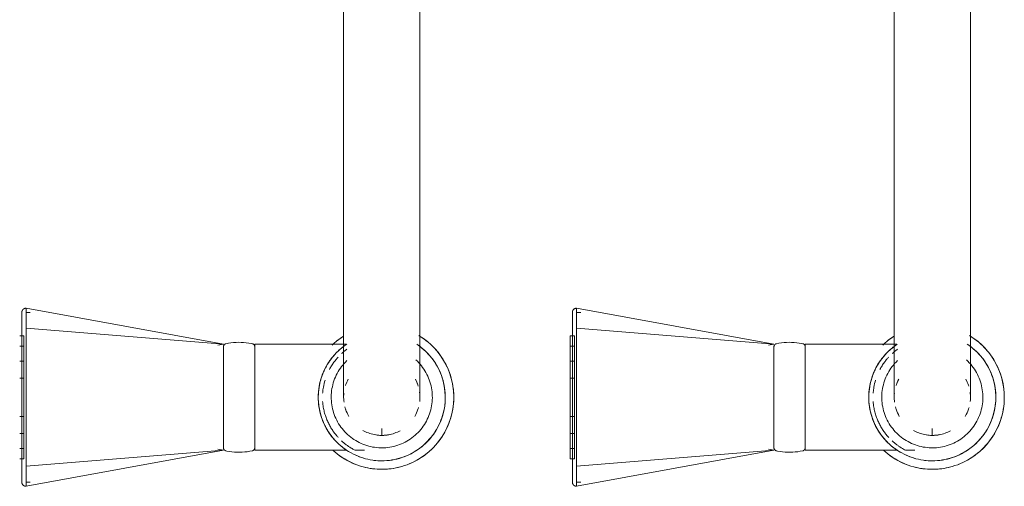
# Model space of a CAD drawing. Header units: millimetres. Extents: x -281 to 145437, y -16481 to 78869.
# Tile 200 of 256: x 26335 to 26567, y 44009 to 44119. Entities that reach past the tile are written whole.
import ezdxf

# ---------------------------------------------------------------- set-up
doc = ezdxf.new("R2010")
doc.units = ezdxf.units.MM
doc.layers.add('A--L74__VasteSanitaireVoorz', color=1, linetype='Continuous', lineweight=5)
doc.layers.add('A--L82__LosseGebruikersInvent', color=1, linetype='Continuous', lineweight=5)

# ---------------------------------------------------------------- blocks, each defined once
blk = doc.blocks.new('NLRS_82_FU_UN_spoekbak_gen_kad - spoelbak dxbxh 900x1200x957-V204-L_80_ 11')
at = {"layer": 'A--L74__VasteSanitaireVoorz'}
for p, q in [((37.39, -44.82), (84, -36.32)), ((84, -41.04), (84, -36.32)), ((167.39, -44.82), (214, -36.32)), ((214, -41.04), (214, -36.32)), ((84, -37.32), (83, -37.32)), ((214, -37.32), (213, -37.32)), ((37.39, -44.82), (84, -41.04)), ((84, -73.61), (84, -41.04)), ((167.39, -44.82), (214, -41.04)), ((214, -73.61), (214, -41.04)), ((85.5, -42.82), (84.5, -42.82)), ((84.5, -42.82), (84.5, -71.82)), ((84.5, -42.82), (84.5, -71.82)), ((85.5, -71.82), (85.5, -42.82)), ((85.5, -71.82), (85.5, -42.82)), ((215.5, -42.82), (214.5, -42.82)), ((214.5, -42.82), (214.5, -71.82)), ((214.5, -42.82), (214.5, -71.82)), ((6.3, -44.82), (4.1, -44.82)), ((30, -44.82), (8.29, -44.82)), ((30, -69.82), (30, -44.82)), ((38.71, -45.05), (37.39, -44.82)), ((37.39, -45.25), (37.39, -69.4)), ((85.5, -45.24), (84.5, -45.24)), ((84.5, -45.24), (84.5, -69.41)), ((84.5, -45.24), (84.5, -69.41)), ((84.5, -69.41), (84.5, -45.24)), ((84.5, -69.41), (84.5, -45.24)), ((85.5, -69.41), (85.5, -45.24)), ((85.5, -69.41), (85.5, -45.24)), ((85.5, -45.24), (85.5, -69.41)), ((85.5, -45.24), (85.5, -69.41)), ((136.3, -44.82), (134.1, -44.82)), ((160, -44.82), (138.29, -44.82)), ((160, -69.82), (160, -44.82)), ((168.71, -45.05), (167.39, -44.82)), ((167.39, -45.25), (167.39, -69.4)), ((215.5, -45.24), (214.5, -45.24)), ((214.5, -45.24), (214.5, -69.41)), ((214.5, -45.24), (214.5, -69.41)), ((214.5, -69.41), (214.5, -45.24)), ((214.5, -69.41), (214.5, -45.24)), ((0, -48.49), (0, -49.97)), ((85.5, -48.79), (84.5, -48.79)), ((84.5, -48.79), (84.5, -65.85)), ((84.5, -48.79), (84.5, -65.85)), ((84.5, -65.85), (84.5, -48.79)), ((84.5, -65.85), (84.5, -48.79)), ((85.5, -65.85), (85.5, -48.79)), ((85.5, -65.85), (85.5, -48.79)), ((85.5, -48.79), (85.5, -65.85)), ((85.5, -48.79), (85.5, -65.85)), ((130, -48.49), (130, -49.97)), ((215.5, -48.79), (214.5, -48.79)), ((214.5, -48.79), (214.5, -65.85)), ((214.5, -48.79), (214.5, -65.85)), ((214.5, -65.85), (214.5, -48.79)), ((214.5, -65.85), (214.5, -48.79)), ((85.5, -52.79), (84.5, -52.79)), ((84.5, -52.79), (84.5, -61.86)), ((84.5, -52.79), (84.5, -61.86)), ((84.5, -61.86), (84.5, -52.79)), ((84.5, -61.86), (84.5, -52.79)), ((85.5, -61.86), (85.5, -52.79)), ((85.5, -61.86), (85.5, -52.79)), ((85.5, -52.79), (85.5, -61.86)), ((85.5, -52.79), (85.5, -61.86)), ((215.5, -52.79), (214.5, -52.79)), ((214.5, -52.79), (214.5, -61.86)), ((214.5, -52.79), (214.5, -61.86)), ((214.5, -61.86), (214.5, -52.79)), ((214.5, -61.86), (214.5, -52.79)), ((84, -59.18), (84, -55.47)), ((214, -59.18), (214, -55.47)), ((84.5, -61.86), (85.5, -61.86)), ((214.5, -61.86), (215.5, -61.86)), ((84.5, -65.85), (85.5, -65.85)), ((214.5, -65.85), (215.5, -65.85)), ((37.39, -69.82), (38.71, -69.6)), ((84.5, -69.41), (85.5, -69.41)), ((167.39, -69.82), (168.71, -69.6)), ((214.5, -69.41), (215.5, -69.41)), ((8.39, -69.82), (30, -69.82)), ((37.39, -69.82), (84, -78.33)), ((37.39, -69.82), (84, -73.61)), ((84.5, -71.82), (85.5, -71.82)), ((138.39, -69.82), (160, -69.82)), ((167.39, -69.82), (214, -78.33)), ((167.39, -69.82), (214, -73.61)), ((214.5, -71.82), (215.5, -71.82)), ((84, -78.33), (84, -73.61)), ((214, -78.33), (214, -73.61)), ((83, -77.33), (84, -77.33)), ((213, -77.33), (214, -77.33)), ((-9, -87.32), (-9, -177.32)), ((9, -177.32), (9, -87.32)), ((121, -87.32), (121, -177.32)), ((139, -177.32), (139, -87.32))]:
    blk.add_line(p, q, dxfattribs=at)
at = {"layer": 'A--L74__VasteSanitaireVoorz', "flags": 128}
for points in [[(84, -36.32), (84.04, -36.32), (84.08, -36.32), (84.12, -36.33), (84.16, -36.33), (84.2, -36.34), (84.24, -36.35), (84.28, -36.36), (84.31, -36.37), (84.35, -36.38), (84.39, -36.4), (84.43, -36.41), (84.46, -36.43), (84.5, -36.45), (84.53, -36.47), (84.56, -36.49), (84.6, -36.52), (84.63, -36.54), (84.66, -36.57), (84.69, -36.59), (84.72, -36.62), (84.74, -36.65), (84.77, -36.68), (84.8, -36.71), (84.82, -36.75), (84.84, -36.78), (84.86, -36.81), (84.88, -36.85), (84.9, -36.88), (84.92, -36.92), (84.93, -36.96), (84.95, -36.99), (84.96, -37.03), (84.97, -37.07), (84.98, -37.11), (84.99, -37.15), (84.99, -37.19), (85, -37.23), (85, -37.27), (85, -37.31), (85, -37.32)], [(214, -36.32), (214.04, -36.32), (214.08, -36.32), (214.12, -36.33), (214.16, -36.33), (214.2, -36.34), (214.24, -36.35), (214.28, -36.36), (214.31, -36.37), (214.35, -36.38), (214.39, -36.4), (214.43, -36.41), (214.46, -36.43), (214.5, -36.45), (214.53, -36.47), (214.56, -36.49), (214.6, -36.52), (214.63, -36.54), (214.66, -36.57), (214.69, -36.59), (214.72, -36.62), (214.74, -36.65), (214.77, -36.68), (214.8, -36.71), (214.82, -36.75), (214.84, -36.78), (214.86, -36.81), (214.88, -36.85), (214.9, -36.88), (214.92, -36.92), (214.93, -36.96), (214.95, -36.99), (214.96, -37.03), (214.97, -37.07), (214.98, -37.11), (214.99, -37.15), (214.99, -37.19), (215, -37.23), (215, -37.27), (215, -37.31), (215, -37.32)], [(85, -37.32), (85, -37.32), (85, -37.34), (85, -37.36), (85, -37.4), (85, -37.43)], [(85, -41.36), (85, -41.14), (85, -40.92), (85, -40.7), (85, -40.49), (85, -40.28), (85, -40.07), (85, -39.87), (85, -39.68), (85, -39.49), (85, -39.31), (85, -39.13), (85, -38.97), (85, -38.8), (85, -38.65), (85, -38.5), (85, -38.36), (85, -38.23), (85, -38.11), (85, -37.99), (85, -37.89), (85, -37.79), (85, -37.7), (85, -37.62), (85, -37.55), (85, -37.49), (85, -37.44), (85, -37.39), (85, -37.36), (85, -37.34), (85, -37.32), (85, -37.32)], [(85, -37.43), (85, -37.84), (85, -38.33), (85, -38.89), (85, -39.53), (85, -40.24), (85, -41.03), (85, -41.88), (85, -42.81), (85, -43.8), (85, -44.86), (85, -45.99), (85, -47.18), (85, -48.43), (85, -49.74), (85, -51.11), (85, -52.53), (85, -53.39)], [(215, -37.32), (215, -37.32), (215, -37.34), (215, -37.36), (215, -37.4), (215, -37.43)], [(215, -41.36), (215, -41.14), (215, -40.92), (215, -40.7), (215, -40.49), (215, -40.28), (215, -40.07), (215, -39.87), (215, -39.68), (215, -39.49), (215, -39.31), (215, -39.13), (215, -38.97), (215, -38.8), (215, -38.65), (215, -38.5), (215, -38.36), (215, -38.23), (215, -38.11), (215, -37.99), (215, -37.89), (215, -37.79), (215, -37.7), (215, -37.62), (215, -37.55), (215, -37.49), (215, -37.44), (215, -37.39), (215, -37.36), (215, -37.34), (215, -37.32), (215, -37.32)], [(215, -37.43), (215, -37.84), (215, -38.33), (215, -38.89), (215, -39.53), (215, -40.24), (215, -41.03), (215, -41.88), (215, -42.81), (215, -43.8), (215, -44.86), (215, -45.99), (215, -47.18), (215, -48.43), (215, -49.74), (215, -51.11), (215, -52.53), (215, -53.39)], [(0, -40.32), (-0.68, -40.34), (-1.36, -40.38), (-2.04, -40.45), (-2.71, -40.54), (-3.38, -40.66), (-4.04, -40.81), (-4.7, -40.99), (-5.35, -41.19), (-5.99, -41.41), (-6.62, -41.67), (-7.24, -41.94), (-7.85, -42.25), (-8.45, -42.57), (-9.03, -42.92), (-9.6, -43.29), (-10.15, -43.69), (-10.69, -44.11), (-11.21, -44.54), (-11.71, -45), (-12.2, -45.48), (-12.66, -45.98), (-13.1, -46.49), (-13.53, -47.03), (-13.93, -47.57), (-14.31, -48.14), (-14.66, -48.72), (-14.99, -49.31), (-15.3, -49.92), (-15.59, -50.54), (-15.84, -51.16), (-16.08, -51.8), (-16.29, -52.45), (-16.47, -53.11), (-16.62, -53.77), (-16.75, -54.43), (-16.85, -55.11), (-16.93, -55.78), (-16.98, -56.46), (-17, -57.14), (-16.99, -57.82), (-16.96, -58.5), (-16.9, -59.18), (-16.81, -59.85), (-16.7, -60.52), (-16.56, -61.19), (-16.39, -61.85), (-16.19, -62.5), (-15.97, -63.14), (-15.73, -63.77), (-15.46, -64.4), (-15.16, -65.01), (-14.84, -65.61), (-14.5, -66.2), (-14.13, -66.77), (-13.74, -67.33), (-13.33, -67.87), (-12.9, -68.39), (-12.45, -68.9), (-11.97, -69.39), (-11.48, -69.86), (-10.97, -70.31), (-10.44, -70.74), (-9.9, -71.14), (-9.34, -71.53), (-8.76, -71.89)], [(11.48, -44.79), (10.97, -44.34), (10.44, -43.91), (9.9, -43.5), (9.34, -43.12), (8.76, -42.76), (8.17, -42.42), (7.57, -42.1), (6.96, -41.81), (6.33, -41.55), (5.69, -41.31), (5.05, -41.09), (4.4, -40.9), (3.74, -40.74), (3.07, -40.6), (2.4, -40.49), (1.72, -40.41), (1.05, -40.36), (0.37, -40.33), (0, -40.32)], [(85, -73.28), (85, -71.42), (85, -69.53), (85, -67.62), (85, -65.7), (85, -63.76), (85, -61.81), (85, -59.86), (85, -57.9), (85, -55.94), (85, -53.98), (85, -52.03), (85, -50.09), (85, -48.15), (85, -46.24), (85, -44.34), (85, -42.46), (85, -41.36)], [(130, -40.32), (129.32, -40.34), (128.64, -40.38), (127.96, -40.45), (127.29, -40.54), (126.62, -40.66), (125.96, -40.81), (125.3, -40.99), (124.65, -41.19), (124.01, -41.41), (123.38, -41.67), (122.76, -41.94), (122.15, -42.25), (121.55, -42.57), (120.97, -42.92), (120.4, -43.29), (119.85, -43.69), (119.31, -44.11), (118.79, -44.54), (118.29, -45), (117.8, -45.48), (117.34, -45.98), (116.9, -46.49), (116.47, -47.03), (116.07, -47.57), (115.69, -48.14), (115.34, -48.72), (115.01, -49.31), (114.7, -49.92), (114.41, -50.54), (114.16, -51.16), (113.92, -51.8), (113.71, -52.45), (113.53, -53.11), (113.38, -53.77), (113.25, -54.43), (113.15, -55.11), (113.07, -55.78), (113.02, -56.46), (113, -57.14), (113.01, -57.82), (113.04, -58.5), (113.1, -59.18), (113.19, -59.85), (113.3, -60.52), (113.44, -61.19), (113.61, -61.85), (113.81, -62.5), (114.03, -63.14), (114.27, -63.77), (114.54, -64.4), (114.84, -65.01), (115.16, -65.61), (115.5, -66.2), (115.87, -66.77), (116.26, -67.33), (116.67, -67.87), (117.1, -68.39), (117.55, -68.9), (118.03, -69.39), (118.52, -69.86), (119.03, -70.31), (119.56, -70.74), (120.1, -71.14), (120.66, -71.53), (121.24, -71.89)], [(141.48, -44.79), (140.97, -44.34), (140.44, -43.91), (139.9, -43.5), (139.34, -43.12), (138.76, -42.76), (138.17, -42.42), (137.57, -42.1), (136.96, -41.81), (136.33, -41.55), (135.69, -41.31), (135.05, -41.09), (134.4, -40.9), (133.74, -40.74), (133.07, -40.6), (132.4, -40.49), (131.72, -40.41), (131.05, -40.36), (130.37, -40.33), (130, -40.32)], [(215, -73.28), (215, -71.42), (215, -69.53), (215, -67.62), (215, -65.7), (215, -63.76), (215, -61.81), (215, -59.86), (215, -57.9), (215, -55.94), (215, -53.98), (215, -52.03), (215, -50.09), (215, -48.15), (215, -46.24), (215, -44.34), (215, -42.46), (215, -41.36)], [(0, -42.32), (-0.6, -42.34), (-1.2, -42.37), (-1.8, -42.43), (-2.39, -42.52), (-2.98, -42.62), (-3.57, -42.75), (-4.15, -42.91), (-4.72, -43.09), (-5.28, -43.29), (-5.84, -43.51), (-6.39, -43.75), (-6.93, -44.02), (-7.45, -44.31), (-7.97, -44.62), (-8.47, -44.94), (-8.96, -45.29), (-9.43, -45.66), (-9.89, -46.05), (-10.33, -46.45), (-10.76, -46.87), (-11.17, -47.31), (-11.56, -47.77), (-11.93, -48.24), (-12.29, -48.72), (-12.62, -49.22), (-12.94, -49.73), (-13.23, -50.25), (-13.5, -50.79), (-13.75, -51.33), (-13.98, -51.89), (-14.19, -52.45), (-14.37, -53.02), (-14.53, -53.6), (-14.67, -54.19), (-14.78, -54.77), (-14.87, -55.37), (-14.94, -55.96), (-14.98, -56.56), (-15, -57.16), (-14.99, -57.76), (-14.96, -58.36), (-14.91, -58.96), (-14.83, -59.55), (-14.73, -60.15), (-14.61, -60.73), (-14.46, -61.31), (-14.29, -61.89), (-14.09, -62.46), (-13.88, -63.02), (-13.64, -63.57), (-13.38, -64.11), (-13.1, -64.64), (-12.79, -65.15), (-12.47, -65.66), (-12.13, -66.15), (-11.76, -66.63), (-11.38, -67.09), (-10.98, -67.54), (-10.57, -67.97), (-10.13, -68.38), (-9.68, -68.78), (-9.22, -69.16), (-8.73, -69.52), (-8.24, -69.86)], [(8.47, -69.7), (8.96, -69.36), (9.43, -68.99), (9.89, -68.6), (10.33, -68.2), (10.76, -67.77), (11.17, -67.34), (11.56, -66.88), (11.93, -66.41), (12.29, -65.93), (12.62, -65.43), (12.94, -64.92), (13.23, -64.39), (13.5, -63.86), (13.75, -63.31), (13.98, -62.76), (14.19, -62.2), (14.37, -61.62), (14.53, -61.05), (14.67, -60.46), (14.78, -59.87), (14.87, -59.28), (14.94, -58.68), (14.98, -58.09), (15, -57.49), (14.99, -56.89), (14.96, -56.29), (14.91, -55.69), (14.83, -55.09), (14.73, -54.5), (14.61, -53.92), (14.46, -53.33), (14.29, -52.76), (14.09, -52.19), (13.88, -51.63), (13.64, -51.08), (13.38, -50.54), (13.1, -50.01), (12.79, -49.49), (12.47, -48.99), (12.13, -48.5), (11.76, -48.02), (11.38, -47.56), (10.98, -47.11), (10.57, -46.68), (10.13, -46.26), (9.68, -45.87), (9.22, -45.49), (8.73, -45.13), (8.24, -44.79), (7.73, -44.47), (7.21, -44.17), (6.68, -43.89), (6.14, -43.64), (5.59, -43.4), (5.02, -43.19), (4.46, -43), (3.88, -42.83), (3.3, -42.69), (2.71, -42.57), (2.12, -42.47), (1.52, -42.4), (0.92, -42.35), (0.32, -42.33), (0, -42.32)], [(130, -42.32), (129.4, -42.34), (128.8, -42.37), (128.2, -42.43), (127.61, -42.52), (127.02, -42.62), (126.43, -42.75), (125.85, -42.91), (125.28, -43.09), (124.72, -43.29), (124.16, -43.51), (123.61, -43.75), (123.07, -44.02), (122.55, -44.31), (122.03, -44.62), (121.53, -44.94), (121.04, -45.29), (120.57, -45.66), (120.11, -46.05), (119.67, -46.45), (119.24, -46.87), (118.83, -47.31), (118.44, -47.77), (118.07, -48.24), (117.71, -48.72), (117.38, -49.22), (117.06, -49.73), (116.77, -50.25), (116.5, -50.79), (116.25, -51.33), (116.02, -51.89), (115.81, -52.45), (115.63, -53.02), (115.47, -53.6), (115.33, -54.19), (115.22, -54.77), (115.13, -55.37), (115.06, -55.96), (115.02, -56.56), (115, -57.16), (115.01, -57.76), (115.04, -58.36), (115.09, -58.96), (115.17, -59.55), (115.27, -60.15), (115.39, -60.73), (115.54, -61.31), (115.71, -61.89), (115.91, -62.46), (116.12, -63.02), (116.36, -63.57), (116.62, -64.11), (116.9, -64.64), (117.21, -65.15), (117.53, -65.66), (117.87, -66.15), (118.24, -66.63), (118.62, -67.09), (119.02, -67.54), (119.43, -67.97), (119.87, -68.38), (120.32, -68.78), (120.78, -69.16), (121.27, -69.52), (121.76, -69.86)], [(138.47, -69.7), (138.96, -69.36), (139.43, -68.99), (139.89, -68.6), (140.33, -68.2), (140.76, -67.77), (141.17, -67.34), (141.56, -66.88), (141.93, -66.41), (142.29, -65.93), (142.62, -65.43), (142.94, -64.92), (143.23, -64.39), (143.5, -63.86), (143.75, -63.31), (143.98, -62.76), (144.19, -62.2), (144.37, -61.62), (144.53, -61.05), (144.67, -60.46), (144.78, -59.87), (144.87, -59.28), (144.94, -58.68), (144.98, -58.09), (145, -57.49), (144.99, -56.89), (144.96, -56.29), (144.91, -55.69), (144.83, -55.09), (144.73, -54.5), (144.61, -53.92), (144.46, -53.33), (144.29, -52.76), (144.09, -52.19), (143.88, -51.63), (143.64, -51.08), (143.38, -50.54), (143.1, -50.01), (142.79, -49.49), (142.47, -48.99), (142.13, -48.5), (141.76, -48.02), (141.38, -47.56), (140.98, -47.11), (140.57, -46.68), (140.13, -46.26), (139.68, -45.87), (139.22, -45.49), (138.73, -45.13), (138.24, -44.79), (137.73, -44.47), (137.21, -44.17), (136.68, -43.89), (136.14, -43.64), (135.59, -43.4), (135.02, -43.19), (134.46, -43), (133.88, -42.83), (133.3, -42.69), (132.71, -42.57), (132.12, -42.47), (131.52, -42.4), (130.92, -42.35), (130.32, -42.33), (130, -42.32)], [(0, -45.39), (-0.48, -45.4), (-0.95, -45.42), (-1.43, -45.47), (-1.9, -45.54), (-2.37, -45.62), (-2.84, -45.73), (-3.3, -45.85), (-3.76, -45.99), (-4.21, -46.15), (-4.65, -46.33), (-5.08, -46.52), (-5.51, -46.74), (-5.93, -46.96), (-6.34, -47.21), (-6.74, -47.47), (-7.13, -47.75), (-7.51, -48.04), (-7.87, -48.35), (-8.22, -48.67), (-8.56, -49.01), (-8.89, -49.36), (-9.2, -49.72), (-9.5, -50.09), (-9.78, -50.48), (-10.05, -50.87), (-10.3, -51.28), (-10.53, -51.7), (-10.75, -52.12), (-10.94, -52.56), (-11.13, -53), (-11.29, -53.45), (-11.44, -53.9), (-11.56, -54.36), (-11.67, -54.83), (-11.76, -55.29), (-11.84, -55.77), (-11.89, -56.24), (-11.92, -56.72), (-11.94, -57.2), (-11.93, -57.67), (-11.91, -58.15), (-11.87, -58.63), (-11.81, -59.1), (-11.72, -59.57), (-11.63, -60.04), (-11.51, -60.5), (-11.37, -60.96), (-11.22, -61.41), (-11.05, -61.85), (-10.86, -62.29), (-10.65, -62.72), (-10.42, -63.14), (-10.18, -63.56), (-9.93, -63.96), (-9.65, -64.35), (-9.36, -64.73), (-9.06, -65.1), (-8.74, -65.45), (-8.41, -65.8), (-8.06, -66.13)], [(8.22, -65.98), (8.56, -65.64), (8.89, -65.29), (9.2, -64.93), (9.5, -64.56), (9.78, -64.17), (10.05, -63.77), (10.3, -63.37), (10.53, -62.95), (10.75, -62.53), (10.94, -62.09), (11.13, -61.65), (11.29, -61.2), (11.44, -60.75), (11.56, -60.29), (11.67, -59.82), (11.76, -59.35), (11.84, -58.88), (11.89, -58.41), (11.92, -57.93), (11.94, -57.45), (11.93, -56.98), (11.91, -56.5), (11.87, -56.02), (11.81, -55.55), (11.72, -55.08), (11.63, -54.61), (11.51, -54.15), (11.37, -53.69), (11.22, -53.24), (11.05, -52.79), (10.86, -52.36), (10.65, -51.93), (10.42, -51.5), (10.18, -51.09), (9.93, -50.69), (9.65, -50.3), (9.36, -49.92), (9.06, -49.55), (8.74, -49.19), (8.41, -48.85), (8.06, -48.52), (7.71, -48.21), (7.33, -47.9), (6.95, -47.62), (6.56, -47.35), (6.15, -47.09), (5.74, -46.86), (5.32, -46.64), (4.89, -46.43), (4.45, -46.24), (4, -46.08), (3.55, -45.92), (3.09, -45.79), (2.62, -45.68), (2.16, -45.58), (1.68, -45.51), (1.21, -45.45), (0.73, -45.41), (0.26, -45.39), (0, -45.39)], [(30, -45.42), (30, -45.39), (30, -45.36), (30.01, -45.33), (30.01, -45.3), (30.01, -45.27), (30.02, -45.24), (30.03, -45.21), (30.04, -45.18), (30.05, -45.16), (30.06, -45.13), (30.07, -45.1), (30.08, -45.07), (30.1, -45.05), (30.11, -45.02), (30.13, -45), (30.15, -44.97), (30.17, -44.95), (30.19, -44.92), (30.21, -44.9), (30.23, -44.88), (30.25, -44.86), (30.27, -44.84), (30.3, -44.82), (30.32, -44.8), (30.34, -44.79), (30.37, -44.77), (30.4, -44.76), (30.42, -44.74), (30.45, -44.73), (30.48, -44.72), (30.51, -44.71), (30.53, -44.7), (30.56, -44.69), (30.59, -44.69)], [(30, -45.42), (30, -45.43), (30, -45.46), (30, -45.5), (30, -45.57), (30, -45.66), (30, -45.76), (30, -45.88), (30, -46.02), (30, -46.18), (30, -46.36), (30, -46.55), (30, -46.76), (30, -46.99), (30, -47.24), (30, -47.5), (30, -47.78), (30, -48.07), (30, -48.37), (30, -48.7), (30, -49.03), (30, -49.38), (30, -49.74), (30, -50.11), (30, -50.5), (30, -50.89), (30, -51.3), (30, -51.71), (30, -52.14), (30, -52.57), (30, -53.01), (30, -53.46), (30, -53.91), (30, -54.37), (30, -54.83), (30, -55.3), (30, -55.77), (30, -56.24), (30, -56.72), (30, -57.2), (30, -57.67), (30, -58.15), (30, -58.62), (30, -59.09), (30, -59.56), (30, -60.03), (30, -60.49), (30, -60.95), (30, -61.4), (30, -61.84), (30, -62.28), (30, -62.71), (30, -63.13), (30, -63.54), (30, -63.94), (30, -64.33), (30, -64.71), (30, -65.08), (30, -65.43), (30, -65.77), (30, -66.1), (30, -66.42), (30, -66.72), (30, -67), (30, -67.27), (30, -67.52), (30, -67.76), (30, -67.98), (30, -68.19), (30, -68.37), (30, -68.54), (30, -68.69), (30, -68.82), (30, -68.94), (30, -69.03), (30, -69.11), (30, -69.17), (30, -69.21), (30, -69.23), (30, -69.23)], [(30, -46.46), (30, -46.28), (30, -46.11), (30, -45.96), (30, -45.82), (30, -45.71), (30, -45.62), (30, -45.54), (30, -45.48), (30, -45.44), (30, -45.42), (30, -45.42)], [(30.59, -44.69), (31.18, -44.57), (31.78, -44.48), (32.37, -44.42), (32.97, -44.38), (33.57, -44.36), (34.17, -44.37), (34.77, -44.4), (35.37, -44.45), (35.96, -44.53), (36.55, -44.64), (36.8, -44.69)], [(36.8, -44.69), (36.83, -44.69), (36.86, -44.7), (36.88, -44.71), (36.91, -44.72), (36.94, -44.73), (36.97, -44.74), (36.99, -44.76), (37.02, -44.77), (37.05, -44.79), (37.07, -44.8), (37.1, -44.82), (37.12, -44.84), (37.14, -44.86), (37.16, -44.88), (37.18, -44.9), (37.21, -44.92), (37.22, -44.95), (37.24, -44.97), (37.26, -44.99), (37.28, -45.02), (37.29, -45.05), (37.31, -45.07), (37.32, -45.1), (37.33, -45.13), (37.34, -45.15), (37.35, -45.18), (37.36, -45.21), (37.37, -45.24), (37.38, -45.27), (37.38, -45.3), (37.39, -45.33), (37.39, -45.36), (37.39, -45.39), (37.39, -45.42)], [(37.39, -69.23), (37.39, -69.22), (37.39, -69.19), (37.39, -69.14), (37.39, -69.08), (37.39, -68.99), (37.39, -68.89), (37.39, -68.77), (37.39, -68.62), (37.39, -68.47), (37.39, -68.29), (37.39, -68.09), (37.39, -67.88), (37.39, -67.66), (37.39, -67.41), (37.39, -67.15), (37.39, -66.87), (37.39, -66.58), (37.39, -66.27), (37.39, -65.95), (37.39, -65.62), (37.39, -65.27), (37.39, -64.91), (37.39, -64.54), (37.39, -64.15), (37.39, -63.76), (37.39, -63.35), (37.39, -62.93), (37.39, -62.51), (37.39, -62.08), (37.39, -61.64), (37.39, -61.19), (37.39, -60.74), (37.39, -60.28), (37.39, -59.81), (37.39, -59.35), (37.39, -58.88), (37.39, -58.4), (37.39, -57.93), (37.39, -57.45), (37.39, -56.98), (37.39, -56.5), (37.39, -56.03), (37.39, -55.55), (37.39, -55.08), (37.39, -54.62), (37.39, -54.16), (37.39, -53.7), (37.39, -53.25), (37.39, -52.81), (37.39, -52.37), (37.39, -51.94), (37.39, -51.52), (37.39, -51.11), (37.39, -50.71), (37.39, -50.32), (37.39, -49.94), (37.39, -49.57), (37.39, -49.22), (37.39, -48.87), (37.39, -48.55), (37.39, -48.23), (37.39, -47.93), (37.39, -47.65), (37.39, -47.38), (37.39, -47.12), (37.39, -46.89), (37.39, -46.67), (37.39, -46.46), (37.39, -46.28), (37.39, -46.11), (37.39, -45.96), (37.39, -45.82), (37.39, -45.71), (37.39, -45.62), (37.39, -45.54), (37.39, -45.48), (37.39, -45.44), (37.39, -45.42), (37.39, -45.42)], [(37.39, -45.42), (37.39, -45.43), (37.39, -45.46), (37.39, -45.5), (37.39, -45.57), (37.39, -45.66), (37.39, -45.76), (37.39, -45.88), (37.39, -46.02), (37.39, -46.18), (37.39, -46.36)], [(130, -45.39), (129.52, -45.4), (129.05, -45.42), (128.57, -45.47), (128.1, -45.54), (127.63, -45.62), (127.16, -45.73), (126.7, -45.85), (126.24, -45.99), (125.79, -46.15), (125.35, -46.33), (124.92, -46.52), (124.49, -46.74), (124.07, -46.96), (123.66, -47.21), (123.26, -47.47), (122.87, -47.75), (122.49, -48.04), (122.13, -48.35), (121.78, -48.67), (121.44, -49.01), (121.11, -49.36), (120.8, -49.72), (120.5, -50.09), (120.22, -50.48), (119.95, -50.87), (119.7, -51.28), (119.47, -51.7), (119.25, -52.12), (119.06, -52.56), (118.87, -53), (118.71, -53.45), (118.56, -53.9), (118.44, -54.36), (118.33, -54.83), (118.24, -55.29), (118.16, -55.77), (118.11, -56.24), (118.08, -56.72), (118.06, -57.2), (118.07, -57.67), (118.09, -58.15), (118.13, -58.63), (118.19, -59.1), (118.28, -59.57), (118.37, -60.04), (118.49, -60.5), (118.63, -60.96), (118.78, -61.41), (118.95, -61.85), (119.14, -62.29), (119.35, -62.72), (119.58, -63.14), (119.82, -63.56), (120.07, -63.96), (120.35, -64.35), (120.64, -64.73), (120.94, -65.1), (121.26, -65.45), (121.59, -65.8), (121.94, -66.13)], [(138.22, -65.98), (138.56, -65.64), (138.89, -65.29), (139.2, -64.93), (139.5, -64.56), (139.78, -64.17), (140.05, -63.77), (140.3, -63.37), (140.53, -62.95), (140.75, -62.53), (140.94, -62.09), (141.13, -61.65), (141.29, -61.2), (141.44, -60.75), (141.56, -60.29), (141.67, -59.82), (141.76, -59.35), (141.84, -58.88), (141.89, -58.41), (141.92, -57.93), (141.94, -57.45), (141.93, -56.98), (141.91, -56.5), (141.87, -56.02), (141.81, -55.55), (141.72, -55.08), (141.63, -54.61), (141.51, -54.15), (141.37, -53.69), (141.22, -53.24), (141.05, -52.79), (140.86, -52.36), (140.65, -51.93), (140.42, -51.5), (140.18, -51.09), (139.93, -50.69), (139.65, -50.3), (139.36, -49.92), (139.06, -49.55), (138.74, -49.19), (138.41, -48.85), (138.06, -48.52), (137.71, -48.21), (137.33, -47.9), (136.95, -47.62), (136.56, -47.35), (136.15, -47.09), (135.74, -46.86), (135.32, -46.64), (134.89, -46.43), (134.45, -46.24), (134, -46.08), (133.55, -45.92), (133.09, -45.79), (132.62, -45.68), (132.16, -45.58), (131.68, -45.51), (131.21, -45.45), (130.73, -45.41), (130.26, -45.39), (130, -45.39)], [(160, -45.42), (160, -45.39), (160, -45.36), (160.01, -45.33), (160.01, -45.3), (160.01, -45.27), (160.02, -45.24), (160.03, -45.21), (160.04, -45.18), (160.05, -45.16), (160.06, -45.13), (160.07, -45.1), (160.08, -45.07), (160.1, -45.05), (160.11, -45.02), (160.13, -45), (160.15, -44.97), (160.17, -44.95), (160.19, -44.92), (160.21, -44.9), (160.23, -44.88), (160.25, -44.86), (160.27, -44.84), (160.3, -44.82), (160.32, -44.8), (160.34, -44.79), (160.37, -44.77), (160.4, -44.76), (160.42, -44.74), (160.45, -44.73), (160.48, -44.72), (160.51, -44.71), (160.53, -44.7), (160.56, -44.69), (160.59, -44.69)], [(160, -45.42), (160, -45.43), (160, -45.46), (160, -45.5), (160, -45.57), (160, -45.66), (160, -45.76), (160, -45.88), (160, -46.02), (160, -46.18), (160, -46.36), (160, -46.55), (160, -46.76), (160, -46.99), (160, -47.24), (160, -47.5), (160, -47.78), (160, -48.07), (160, -48.37), (160, -48.7), (160, -49.03), (160, -49.38), (160, -49.74), (160, -50.11), (160, -50.5), (160, -50.89), (160, -51.3), (160, -51.71), (160, -52.14), (160, -52.57), (160, -53.01), (160, -53.46), (160, -53.91), (160, -54.37), (160, -54.83), (160, -55.3), (160, -55.77), (160, -56.24), (160, -56.72), (160, -57.2), (160, -57.67), (160, -58.15), (160, -58.62), (160, -59.09), (160, -59.56), (160, -60.03), (160, -60.49), (160, -60.95), (160, -61.4), (160, -61.84), (160, -62.28), (160, -62.71), (160, -63.13), (160, -63.54), (160, -63.94), (160, -64.33), (160, -64.71), (160, -65.08), (160, -65.43), (160, -65.77), (160, -66.1), (160, -66.42), (160, -66.72), (160, -67), (160, -67.27), (160, -67.52), (160, -67.76), (160, -67.98), (160, -68.19), (160, -68.37), (160, -68.54), (160, -68.69), (160, -68.82), (160, -68.94), (160, -69.03), (160, -69.11), (160, -69.17), (160, -69.21), (160, -69.23), (160, -69.23)], [(160, -46.46), (160, -46.28), (160, -46.11), (160, -45.96), (160, -45.82), (160, -45.71), (160, -45.62), (160, -45.54), (160, -45.48), (160, -45.44), (160, -45.42), (160, -45.42)], [(160.59, -44.69), (161.18, -44.57), (161.78, -44.48), (162.37, -44.42), (162.97, -44.38), (163.57, -44.36), (164.17, -44.37), (164.77, -44.4), (165.37, -44.45), (165.96, -44.53), (166.55, -44.64), (166.8, -44.69)], [(166.8, -44.69), (166.83, -44.69), (166.86, -44.7), (166.88, -44.71), (166.91, -44.72), (166.94, -44.73), (166.97, -44.74), (166.99, -44.76), (167.02, -44.77), (167.05, -44.79), (167.07, -44.8), (167.1, -44.82), (167.12, -44.84), (167.14, -44.86), (167.16, -44.88), (167.18, -44.9), (167.21, -44.92), (167.22, -44.95), (167.24, -44.97), (167.26, -44.99), (167.28, -45.02), (167.29, -45.05), (167.31, -45.07), (167.32, -45.1), (167.33, -45.13), (167.34, -45.15), (167.35, -45.18), (167.36, -45.21), (167.37, -45.24), (167.38, -45.27), (167.38, -45.3), (167.39, -45.33), (167.39, -45.36), (167.39, -45.39), (167.39, -45.42)], [(167.39, -47.12), (167.39, -46.89), (167.39, -46.67), (167.39, -46.46), (167.39, -46.28), (167.39, -46.11), (167.39, -45.96), (167.39, -45.82), (167.39, -45.71), (167.39, -45.62), (167.39, -45.54), (167.39, -45.48), (167.39, -45.44), (167.39, -45.42), (167.39, -45.42)], [(167.39, -45.42), (167.39, -45.43), (167.39, -45.46), (167.39, -45.5), (167.39, -45.57), (167.39, -45.66), (167.39, -45.76), (167.39, -45.88), (167.39, -46.02), (167.39, -46.18), (167.39, -46.36)], [(-4.33, -49.43), (-4.01, -49.27), (-3.68, -49.11), (-3.35, -48.97), (-3.01, -48.84), (-2.67, -48.73), (-2.33, -48.63), (-1.98, -48.54), (-1.63, -48.47), (-1.27, -48.41), (-0.91, -48.37), (-0.55, -48.34), (-0.19, -48.33), (0, -48.32)], [(0, -48.32), (0.36, -48.33), (0.72, -48.35), (1.08, -48.39), (1.43, -48.44), (1.79, -48.5), (2.14, -48.58), (2.49, -48.67), (2.83, -48.78), (3.17, -48.9), (3.5, -49.03), (3.83, -49.18), (4.16, -49.34), (4.47, -49.51)], [(125.67, -49.43), (125.99, -49.27), (126.32, -49.11), (126.65, -48.97), (126.99, -48.84), (127.33, -48.73), (127.67, -48.63), (128.02, -48.54), (128.37, -48.47), (128.73, -48.41), (129.09, -48.37), (129.45, -48.34), (129.81, -48.33), (130, -48.32)], [(130, -48.32), (130.36, -48.33), (130.72, -48.35), (131.08, -48.39), (131.43, -48.44), (131.79, -48.5), (132.14, -48.58), (132.49, -48.67), (132.83, -48.78), (133.17, -48.9), (133.5, -49.03), (133.83, -49.18), (134.16, -49.34), (134.47, -49.51)], [(167.39, -69.23), (167.39, -69.22), (167.39, -69.19), (167.39, -69.14), (167.39, -69.08), (167.39, -68.99), (167.39, -68.89), (167.39, -68.77), (167.39, -68.62), (167.39, -68.47), (167.39, -68.29), (167.39, -68.09), (167.39, -67.88), (167.39, -67.66), (167.39, -67.41), (167.39, -67.15), (167.39, -66.87), (167.39, -66.58), (167.39, -66.27), (167.39, -65.95), (167.39, -65.62), (167.39, -65.27), (167.39, -64.91), (167.39, -64.54), (167.39, -64.15), (167.39, -63.76), (167.39, -63.35), (167.39, -62.93), (167.39, -62.51), (167.39, -62.08), (167.39, -61.64), (167.39, -61.19), (167.39, -60.74), (167.39, -60.28), (167.39, -59.81), (167.39, -59.35), (167.39, -58.88), (167.39, -58.4), (167.39, -57.93), (167.39, -57.45), (167.39, -56.98), (167.39, -56.5), (167.39, -56.03), (167.39, -55.55), (167.39, -55.08), (167.39, -54.62), (167.39, -54.16), (167.39, -53.7), (167.39, -53.25), (167.39, -52.81), (167.39, -52.37), (167.39, -51.94), (167.39, -51.52), (167.39, -51.11), (167.39, -50.71), (167.39, -50.32), (167.39, -49.94), (167.39, -49.57), (167.39, -49.22), (167.39, -48.87), (167.39, -48.55), (167.39, -48.23), (167.39, -47.93), (167.39, -47.65), (167.39, -47.38), (167.39, -47.12)], [(85, -53.39), (85, -53.57), (85, -53.76), (85, -53.96), (85, -54.16), (85, -54.37), (85, -54.58), (85, -54.79), (85, -55.01), (85, -55.24), (85, -55.46), (85, -55.69), (85, -55.92), (85, -56.16), (85, -56.4), (85, -56.63), (85, -56.87), (85, -57.11), (85, -57.35), (85, -57.59), (85, -57.83), (85, -58.07), (85, -58.31), (85, -58.54), (85, -58.78), (85, -59.01), (85, -59.24), (85, -59.46), (85, -59.69), (85, -59.9), (85, -60.12), (85, -60.33), (85, -60.53), (85, -60.73), (85, -60.93), (85, -61.12), (85, -61.26)], [(215, -53.39), (215, -53.57), (215, -53.76), (215, -53.96), (215, -54.16), (215, -54.37), (215, -54.58), (215, -54.79), (215, -55.01), (215, -55.24), (215, -55.46), (215, -55.69), (215, -55.92), (215, -56.16), (215, -56.4), (215, -56.63), (215, -56.87), (215, -57.11), (215, -57.35), (215, -57.59), (215, -57.83), (215, -58.07), (215, -58.31), (215, -58.54), (215, -58.78), (215, -59.01), (215, -59.24), (215, -59.46), (215, -59.69), (215, -59.9), (215, -60.12), (215, -60.33), (215, -60.53), (215, -60.73), (215, -60.93), (215, -61.12), (215, -61.26)], [(-8.68, -54.93), (-8.57, -54.59), (-8.46, -54.24)], [(8.51, -54.4), (8.62, -54.74), (8.72, -55.09)], [(121.32, -54.93), (121.43, -54.59), (121.54, -54.24)], [(138.51, -54.4), (138.62, -54.74), (138.72, -55.09)], [(-8.92, -58.5), (-8.96, -58.14), (-8.99, -57.78), (-9, -57.42), (-9, -57.06), (-8.98, -56.7), (-8.95, -56.34)], [(-9, -57.32), (-9, -57.35), (-9, -57.42), (-9, -57.54), (-9, -57.71), (-9, -57.92), (-9, -58.18), (-9, -58.49), (-9, -58.85), (-9, -59.25), (-9, -59.69), (-9, -60.18), (-9, -60.71), (-9, -61.29), (-9, -61.91), (-9, -62.56), (-9, -63.26), (-9, -64), (-9, -64.77), (-9, -65.58), (-9, -66.42), (-9, -67.3), (-9, -68.21), (-9, -69.15), (-9, -70.12), (-9, -71.11), (-9, -72.14), (-9, -73.18), (-9, -74.25), (-9, -75.34), (-9, -76.45), (-9, -77.58), (-9, -78.72), (-9, -79.88), (-9, -81.05), (-9, -82.22), (-9, -83.41), (-9, -84.6), (-9, -85.8), (-9, -87), (-9, -87.32)], [(8.92, -56.15), (8.96, -56.51), (8.99, -56.87), (9, -57.23), (9, -57.59), (8.98, -57.95), (8.95, -58.3)], [(9, -87.32), (9, -86.12), (9, -84.93), (9, -83.73), (9, -82.54), (9, -81.36), (9, -80.19), (9, -79.03), (9, -77.89), (9, -76.76), (9, -75.64), (9, -74.55), (9, -73.47), (9, -72.42), (9, -71.39), (9, -70.38), (9, -69.41), (9, -68.46), (9, -67.54), (9, -66.66), (9, -65.8), (9, -64.98), (9, -64.2), (9, -63.46), (9, -62.75), (9, -62.08), (9, -61.45), (9, -60.87), (9, -60.32), (9, -59.82), (9, -59.36), (9, -58.95), (9, -58.58), (9, -58.26), (9, -57.99), (9, -57.76), (9, -57.58), (9, -57.45), (9, -57.36), (9, -57.33)], [(121.08, -58.5), (121.04, -58.14), (121.01, -57.78), (121, -57.42), (121, -57.06), (121.02, -56.7), (121.05, -56.34)], [(121, -57.32), (121, -57.35), (121, -57.42), (121, -57.54), (121, -57.71), (121, -57.92), (121, -58.18), (121, -58.49), (121, -58.85), (121, -59.25), (121, -59.69), (121, -60.18), (121, -60.71), (121, -61.29), (121, -61.91), (121, -62.56), (121, -63.26), (121, -64), (121, -64.77), (121, -65.58), (121, -66.42), (121, -67.3), (121, -68.21), (121, -69.15), (121, -70.12), (121, -71.11), (121, -72.14), (121, -73.18), (121, -74.25), (121, -75.34), (121, -76.45), (121, -77.58), (121, -78.72), (121, -79.88), (121, -81.05), (121, -82.22), (121, -83.41), (121, -84.6), (121, -85.8), (121, -87), (121, -87.32)], [(138.92, -56.15), (138.96, -56.51), (138.99, -56.87), (139, -57.23), (139, -57.59), (138.98, -57.95), (138.95, -58.3)], [(139, -87.32), (139, -86.12), (139, -84.93), (139, -83.73), (139, -82.54), (139, -81.36), (139, -80.19), (139, -79.03), (139, -77.89), (139, -76.76), (139, -75.64), (139, -74.55), (139, -73.47), (139, -72.42), (139, -71.39), (139, -70.38), (139, -69.41), (139, -68.46), (139, -67.54), (139, -66.66), (139, -65.8), (139, -64.98), (139, -64.2), (139, -63.46), (139, -62.75), (139, -62.08), (139, -61.45), (139, -60.87), (139, -60.32), (139, -59.82), (139, -59.36), (139, -58.95), (139, -58.58), (139, -58.26), (139, -57.99), (139, -57.76), (139, -57.58), (139, -57.45), (139, -57.36), (139, -57.33)], [(-8.1, -61.25), (-8.25, -60.92), (-8.39, -60.59), (-8.51, -60.25), (-8.62, -59.9)], [(8.57, -60.06), (8.46, -60.4), (8.33, -60.74), (8.18, -61.07), (8.03, -61.39)], [(121.9, -61.25), (121.75, -60.92), (121.61, -60.59), (121.49, -60.25), (121.38, -59.9)], [(138.57, -60.06), (138.46, -60.4), (138.33, -60.74), (138.18, -61.07), (138.03, -61.39)], [(85, -61.26), (85, -62.71), (85, -64.11), (85, -65.46), (85, -66.74), (85, -67.97), (85, -69.13), (85, -70.23), (85, -71.26), (85, -72.23), (85, -73.13), (85, -73.95), (85, -74.71), (85, -75.39), (85, -76), (85, -76.53), (85, -76.99), (85, -77.22)], [(215, -61.26), (215, -62.71), (215, -64.11), (215, -65.46), (215, -66.74), (215, -67.97), (215, -69.13), (215, -70.23), (215, -71.26), (215, -72.23), (215, -73.13), (215, -73.95), (215, -74.71), (215, -75.39), (215, -76), (215, -76.53), (215, -76.99), (215, -77.22)], [(9.03, -71.73), (9.6, -71.35), (10.15, -70.96), (10.69, -70.54), (11.21, -70.1), (11.71, -69.65)], [(30, -69.23), (30, -69.22), (30, -69.19), (30, -69.14), (30, -69.08), (30, -68.99), (30, -68.89), (30, -68.77), (30, -68.62), (30, -68.47), (30, -68.29)], [(30.59, -69.96), (30.57, -69.96), (30.54, -69.95), (30.51, -69.94), (30.48, -69.93), (30.45, -69.92), (30.42, -69.9), (30.4, -69.89), (30.37, -69.88), (30.35, -69.86), (30.32, -69.84), (30.3, -69.83), (30.27, -69.81), (30.25, -69.79), (30.23, -69.77), (30.21, -69.75), (30.19, -69.72), (30.17, -69.7), (30.15, -69.68), (30.13, -69.65), (30.12, -69.63), (30.1, -69.6), (30.09, -69.58), (30.07, -69.55), (30.06, -69.52), (30.05, -69.49), (30.04, -69.47), (30.03, -69.44), (30.02, -69.41), (30.02, -69.38), (30.01, -69.35), (30.01, -69.32), (30, -69.29), (30, -69.26), (30, -69.23)], [(37.39, -69.23), (37.39, -69.26), (37.39, -69.29), (37.39, -69.32), (37.38, -69.35), (37.38, -69.38), (37.37, -69.41), (37.36, -69.44), (37.35, -69.46), (37.34, -69.49), (37.33, -69.52), (37.32, -69.55), (37.31, -69.57), (37.29, -69.6), (37.28, -69.63), (37.26, -69.65), (37.24, -69.68), (37.23, -69.7), (37.21, -69.72), (37.19, -69.75), (37.17, -69.77), (37.14, -69.79), (37.12, -69.81), (37.1, -69.83), (37.07, -69.84), (37.05, -69.86), (37.02, -69.88), (37, -69.89), (36.97, -69.9), (36.94, -69.92), (36.91, -69.93), (36.89, -69.94), (36.86, -69.95), (36.83, -69.96), (36.8, -69.96)], [(37.39, -68.19), (37.39, -68.37), (37.39, -68.54), (37.39, -68.69), (37.39, -68.82), (37.39, -68.94), (37.39, -69.03), (37.39, -69.11), (37.39, -69.17), (37.39, -69.21), (37.39, -69.23), (37.39, -69.23)], [(139.03, -71.73), (139.6, -71.35), (140.15, -70.96), (140.69, -70.54), (141.21, -70.1), (141.71, -69.65)], [(160, -69.23), (160, -69.22), (160, -69.19), (160, -69.14), (160, -69.08), (160, -68.99), (160, -68.89), (160, -68.77), (160, -68.62), (160, -68.47), (160, -68.29)], [(160.59, -69.96), (160.57, -69.96), (160.54, -69.95), (160.51, -69.94), (160.48, -69.93), (160.45, -69.92), (160.42, -69.9), (160.4, -69.89), (160.37, -69.88), (160.35, -69.86), (160.32, -69.84), (160.3, -69.83), (160.27, -69.81), (160.25, -69.79), (160.23, -69.77), (160.21, -69.75), (160.19, -69.72), (160.17, -69.7), (160.15, -69.68), (160.13, -69.65), (160.12, -69.63), (160.1, -69.6), (160.09, -69.58), (160.07, -69.55), (160.06, -69.52), (160.05, -69.49), (160.04, -69.47), (160.03, -69.44), (160.02, -69.41), (160.02, -69.38), (160.01, -69.35), (160.01, -69.32), (160, -69.29), (160, -69.26), (160, -69.23)], [(167.39, -69.23), (167.39, -69.26), (167.39, -69.29), (167.39, -69.32), (167.38, -69.35), (167.38, -69.38), (167.37, -69.41), (167.36, -69.44), (167.35, -69.46), (167.34, -69.49), (167.33, -69.52), (167.32, -69.55), (167.31, -69.57), (167.29, -69.6), (167.28, -69.63), (167.26, -69.65), (167.24, -69.68), (167.23, -69.7), (167.21, -69.72), (167.19, -69.75), (167.17, -69.77), (167.14, -69.79), (167.12, -69.81), (167.1, -69.83), (167.07, -69.84), (167.05, -69.86), (167.02, -69.88), (167, -69.89), (166.97, -69.9), (166.94, -69.92), (166.91, -69.93), (166.89, -69.94), (166.86, -69.95), (166.83, -69.96), (166.8, -69.96)], [(167.39, -68.19), (167.39, -68.37), (167.39, -68.54), (167.39, -68.69), (167.39, -68.82), (167.39, -68.94), (167.39, -69.03), (167.39, -69.11), (167.39, -69.17), (167.39, -69.21), (167.39, -69.23), (167.39, -69.23)], [(36.8, -69.96), (36.21, -70.07), (35.61, -70.16), (35.02, -70.23), (34.42, -70.27), (33.82, -70.29), (33.22, -70.28), (32.62, -70.25), (32.02, -70.19), (31.43, -70.11), (30.84, -70.01), (30.59, -69.96)], [(166.8, -69.96), (166.21, -70.07), (165.61, -70.16), (165.02, -70.23), (164.42, -70.27), (163.82, -70.29), (163.22, -70.28), (162.62, -70.25), (162.02, -70.19), (161.43, -70.11), (160.84, -70.01), (160.59, -69.96)], [(85, -77.33), (85, -77.32), (85, -77.31), (85, -77.29), (85, -77.25), (85, -77.21), (85, -77.16), (85, -77.1), (85, -77.02), (85, -76.94), (85, -76.86), (85, -76.76), (85, -76.65), (85, -76.54), (85, -76.41), (85, -76.28), (85, -76.14), (85, -75.99), (85, -75.84), (85, -75.68), (85, -75.51), (85, -75.33), (85, -75.15), (85, -74.96), (85, -74.77), (85, -74.57), (85, -74.37), (85, -74.16), (85, -73.94), (85, -73.73), (85, -73.5), (85, -73.28)], [(215, -77.33), (215, -77.32), (215, -77.31), (215, -77.29), (215, -77.25), (215, -77.21), (215, -77.16), (215, -77.1), (215, -77.02), (215, -76.94), (215, -76.86), (215, -76.76), (215, -76.65), (215, -76.54), (215, -76.41), (215, -76.28), (215, -76.14), (215, -75.99), (215, -75.84), (215, -75.68), (215, -75.51), (215, -75.33), (215, -75.15), (215, -74.96), (215, -74.77), (215, -74.57), (215, -74.37), (215, -74.16), (215, -73.94), (215, -73.73), (215, -73.5), (215, -73.28)], [(85, -77.33), (85, -77.37), (85, -77.41), (84.99, -77.45), (84.99, -77.49), (84.98, -77.53), (84.97, -77.57), (84.96, -77.61), (84.95, -77.64), (84.94, -77.68), (84.92, -77.72), (84.9, -77.76), (84.89, -77.79), (84.87, -77.83), (84.85, -77.86), (84.83, -77.89), (84.8, -77.93), (84.78, -77.96), (84.75, -77.99), (84.72, -78.02), (84.7, -78.05), (84.67, -78.07), (84.64, -78.1), (84.61, -78.12), (84.57, -78.15), (84.54, -78.17), (84.51, -78.19), (84.47, -78.21), (84.44, -78.23), (84.4, -78.25), (84.36, -78.26), (84.32, -78.27), (84.29, -78.29), (84.25, -78.3), (84.21, -78.31), (84.17, -78.31), (84.13, -78.32), (84.09, -78.33), (84.05, -78.33), (84.01, -78.33), (84, -78.33)], [(85, -77.22), (85, -77.26), (85, -77.29), (85, -77.31), (85, -77.33), (85, -77.33)], [(215, -77.33), (215, -77.37), (215, -77.41), (214.99, -77.45), (214.99, -77.49), (214.98, -77.53), (214.97, -77.57), (214.96, -77.61), (214.95, -77.64), (214.94, -77.68), (214.92, -77.72), (214.9, -77.76), (214.89, -77.79), (214.87, -77.83), (214.85, -77.86), (214.83, -77.89), (214.8, -77.93), (214.78, -77.96), (214.75, -77.99), (214.72, -78.02), (214.7, -78.05), (214.67, -78.07), (214.64, -78.1), (214.61, -78.12), (214.57, -78.15), (214.54, -78.17), (214.51, -78.19), (214.47, -78.21), (214.44, -78.23), (214.4, -78.25), (214.36, -78.26), (214.32, -78.27), (214.29, -78.29), (214.25, -78.3), (214.21, -78.31), (214.17, -78.31), (214.13, -78.32), (214.09, -78.33), (214.05, -78.33), (214.01, -78.33), (214, -78.33)], [(215, -77.22), (215, -77.26), (215, -77.29), (215, -77.31), (215, -77.33), (215, -77.33)]]:
    blk.add_lwpolyline(points, dxfattribs=at)
at = {"layer": 'A--L74__VasteSanitaireVoorz'}
for centre, radius, start, end in [((0, -57.32), 17, 111.152, 238.6989), ((0, -57.32), 17, 90, 104.9714), ((0, -57.32), 17, 75.0026, 90), ((0, -57.32), 17, 49.3307, 68.7456), ((130, -57.32), 17, 111.152, 238.6989), ((130, -57.32), 17, 90, 104.9714), ((130, -57.32), 17, 75.0026, 90), ((130, -57.32), 17, 49.3307, 68.7456), ((0, -57.32), 15, 90, 235.403), ((0, -57.32), 15, 82.7828, 90), ((0, -57.32), 15, 64.2332, 74.1694), ((130, -57.32), 15, 90, 235.403), ((130, -57.32), 15, 82.7828, 90), ((130, -57.32), 15, 64.2332, 74.1694), ((0, -57.32), 15, 45.7612, 60.3702), ((130, -57.32), 15, 45.7612, 60.3702), ((0, -57.32), 9, 90, 101.5585), ((0, -57.32), 9, 90, 101.5585), ((0, -57.32), 9, 90, 101.5585), ((0, -57.32), 9, 78.4415, 90), ((0, -57.32), 9, 78.4415, 90), ((0, -57.32), 9, 78.4415, 90), ((0, -57.32), 15, 30.6034, 44.2753), ((130, -57.32), 9, 90, 101.5585), ((130, -57.32), 9, 90, 101.5585), ((130, -57.32), 9, 90, 101.5585), ((130, -57.32), 9, 78.4689, 90), ((130, -57.32), 9, 78.4689, 90), ((130, -57.32), 9, 78.4689, 90), ((130, -57.32), 15, 28.9705, 43.2876), ((0, -57.32), 9, 150, 161.5585), ((0, -57.32), 9, 150, 161.5585), ((0, -57.32), 9, 150, 161.5585), ((0, -57.32), 9, 18.4415, 30), ((0, -57.32), 9, 18.4415, 30), ((0, -57.32), 9, 18.4415, 30), ((0, -57.32), 15, 1.8316, 22.8028), ((130, -57.32), 9, 150, 161.5585), ((130, -57.32), 9, 150, 161.5585), ((130, -57.32), 9, 150, 161.5585), ((130, -57.32), 9, 18.4415, 30), ((130, -57.32), 9, 18.4415, 30), ((130, -57.32), 9, 18.4415, 30), ((130, -57.32), 15, 1.8316, 22.8028), ((0, -57.32), 15, 343.9594, 358.1699), ((130, -57.32), 15, 343.9594, 358.1699), ((0, -57.32), 9, 198.4415, 208.2372), ((0, -57.32), 9, 198.4415, 208.2372), ((0, -57.32), 9, 198.4415, 208.2372), ((0, -57.32), 9, 331.8368, 341.5585), ((0, -57.32), 9, 331.8368, 341.5585), ((0, -57.32), 9, 331.8368, 341.5585), ((130, -57.32), 9, 198.4415, 208.2372), ((130, -57.32), 9, 198.4415, 208.2372), ((130, -57.32), 9, 198.4415, 208.2372), ((130, -57.32), 9, 331.8368, 341.5585), ((130, -57.32), 9, 331.8368, 341.5585), ((130, -57.32), 9, 331.8368, 341.5585), ((0, -57.32), 15, 315.7259, 329.3966), ((130, -57.32), 15, 315.7259, 331.034), ((0, -57.32), 15, 305.1402, 314.2381), ((130, -57.32), 15, 305.1402, 314.2381), ((0, -57.32), 17, 301.8473, 310.6693), ((130, -57.32), 17, 301.8473, 310.6693)]:
    blk.add_arc(centre, radius, start, end, dxfattribs=at)
for points, knots in [([(6.3, -44.82), (6.43, -44.89), (6.7, -45.02), (7.15, -45.29), (7.45, -45.47), (7.69, -45.62), (7.95, -45.8), (8.33, -46.07), (8.85, -46.47), (9.28, -46.84), (9.5, -47.04)], [0, 0, 0, 0, 0.0555556, 0.0833333, 0.0972222, 0.1111111, 0.125, 0.1388889, 0.1666667, 0.1944444, 0.1944444, 0.1944444, 0.1944444]), ([(8.29, -69.82), (8.37, -69.77), (8.57, -69.64), (8.94, -69.37), (9.19, -69.18), (9.39, -69.03), (9.61, -68.84), (9.94, -68.56), (10.39, -68.15), (10.95, -67.58), (11.51, -66.96), (12.05, -66.28), (12.75, -65.26), (13.4, -64.12), (13.96, -62.84), (14.33, -61.82), (14.62, -60.74), (14.91, -59.27), (15.03, -57.72), (14.97, -56.14), (14.79, -54.63), (14.36, -52.8), (13.7, -51.14), (13.08, -49.96), (12.58, -49.13), (12.04, -48.37), (11.51, -47.69), (10.95, -47.06), (10.39, -46.49), (9.94, -46.08), (9.61, -45.8), (9.39, -45.62), (9.18, -45.46), (8.94, -45.28), (8.57, -45.01), (8.37, -44.88), (8.29, -44.82)], [0, 0, 0, 0, 0.055556, 0.083333, 0.097222, 0.111111, 0.125, 0.138889, 0.166667, 0.194444, 0.222222, 0.25, 0.277778, 0.333333, 0.361111, 0.388889, 0.416667, 0.444444, 0.5, 0.527778, 0.555556, 0.611111, 0.666667, 0.694444, 0.722222, 0.75, 0.777778, 0.805556, 0.833333, 0.861111, 0.875, 0.888889, 0.902778, 0.916667, 0.944444, 1, 1, 1, 1]), ([(136.3, -44.82), (136.43, -44.89), (136.7, -45.02), (137.15, -45.29), (137.45, -45.47), (137.69, -45.62), (137.95, -45.8), (138.33, -46.07), (138.85, -46.47), (139.28, -46.84), (139.5, -47.04)], [0, 0, 0, 0, 0.0555556, 0.0833333, 0.0972222, 0.1111111, 0.125, 0.1388889, 0.1666667, 0.1944444, 0.1944444, 0.1944444, 0.1944444]), ([(138.29, -69.82), (138.37, -69.77), (138.57, -69.64), (138.94, -69.37), (139.19, -69.18), (139.39, -69.03), (139.61, -68.84), (139.94, -68.56), (140.39, -68.15), (140.95, -67.58), (141.51, -66.96), (142.05, -66.28), (142.75, -65.26), (143.4, -64.12), (143.96, -62.84), (144.33, -61.82), (144.62, -60.74), (144.91, -59.27), (145.03, -57.72), (144.97, -56.14), (144.79, -54.63), (144.36, -52.8), (143.7, -51.14), (143.08, -49.96), (142.58, -49.13), (142.04, -48.37), (141.51, -47.69), (140.95, -47.06), (140.39, -46.49), (139.94, -46.08), (139.61, -45.8), (139.39, -45.62), (139.18, -45.46), (138.94, -45.28), (138.57, -45.01), (138.37, -44.88), (138.29, -44.82)], [0, 0, 0, 0, 0.055556, 0.083333, 0.097222, 0.111111, 0.125, 0.138889, 0.166667, 0.194444, 0.222222, 0.25, 0.277778, 0.333333, 0.361111, 0.388889, 0.416667, 0.444444, 0.5, 0.527778, 0.555556, 0.611111, 0.666667, 0.694444, 0.722222, 0.75, 0.777778, 0.805556, 0.833333, 0.861111, 0.875, 0.888889, 0.902778, 0.916667, 0.944444, 1, 1, 1, 1]), ([(10.3, -47.85), (10.45, -48), (10.79, -48.39), (11.32, -49.06), (11.87, -49.88), (12.38, -50.77), (12.85, -51.73), (13.25, -52.76), (13.58, -53.85), (13.83, -55.03), (13.93, -55.88), (13.97, -56.35)], [0.2305109, 0.2305109, 0.2305109, 0.2305109, 0.25, 0.2777778, 0.3055556, 0.3333333, 0.3611111, 0.3888889, 0.4166667, 0.4444444, 0.4772922, 0.4772922, 0.4772922, 0.4772922]), ([(140.3, -47.85), (140.45, -48), (140.79, -48.39), (141.32, -49.06), (141.87, -49.88), (142.38, -50.77), (142.85, -51.73), (143.25, -52.76), (143.58, -53.85), (143.83, -55.03), (143.93, -55.88), (143.97, -56.35)], [0.2305109, 0.2305109, 0.2305109, 0.2305109, 0.25, 0.2777778, 0.3055556, 0.3333333, 0.3611111, 0.3888889, 0.4166667, 0.4444444, 0.4772922, 0.4772922, 0.4772922, 0.4772922]), ([(13.97, -58.3), (13.96, -58.37), (13.92, -58.84), (13.79, -59.88), (13.57, -60.82), (13.4, -61.37)], [0.52279602, 0.52279602, 0.52279602, 0.52279602, 0.52777778, 0.55555556, 0.59787915, 0.59787915, 0.59787915, 0.59787915]), ([(143.97, -58.3), (143.96, -58.37), (143.92, -58.84), (143.79, -59.88), (143.57, -60.82), (143.4, -61.37)], [0.52279602, 0.52279602, 0.52279602, 0.52279602, 0.52777778, 0.55555556, 0.59787915, 0.59787915, 0.59787915, 0.59787915]), ([(12.38, -63.87), (12.3, -64.02), (12.13, -64.32), (11.78, -64.9), (11.32, -65.58), (10.79, -66.26), (10.45, -66.65), (10.3, -66.8)], [0.6666667, 0.6666667, 0.6666667, 0.6666667, 0.6805556, 0.6944444, 0.7222222, 0.75, 0.7695525, 0.7695525, 0.7695525, 0.7695525]), ([(142.38, -63.87), (142.3, -64.02), (142.13, -64.32), (141.78, -64.9), (141.32, -65.58), (140.79, -66.26), (140.45, -66.65), (140.3, -66.8)], [0.6666667, 0.6666667, 0.6666667, 0.6666667, 0.6805556, 0.6944444, 0.7222222, 0.75, 0.7695525, 0.7695525, 0.7695525, 0.7695525])]:
    blk.add_open_spline(points, degree=3, knots=knots, dxfattribs=at)
for points in [[(9.5, -67.61), (9.28, -67.81), (8.85, -68.18), (8.44, -68.5), (8.24, -68.64)], [(139.5, -67.61), (139.28, -67.81), (138.85, -68.18), (138.44, -68.5), (138.24, -68.64)]]:
    blk.add_open_spline(points, degree=3, dxfattribs=at)

msp = doc.modelspace()

# ---------------------------------------------------------------- block references
at = {"layer": 'A--L82__LosseGebruikersInvent', "rotation": 180}
msp.add_blockref('NLRS_82_FU_UN_spoekbak_gen_kad - spoelbak dxbxh 900x1200x957-V204-L_80_ 11', (26550, 43972.68), dxfattribs=at)

doc.saveas('drawing.dxf')
